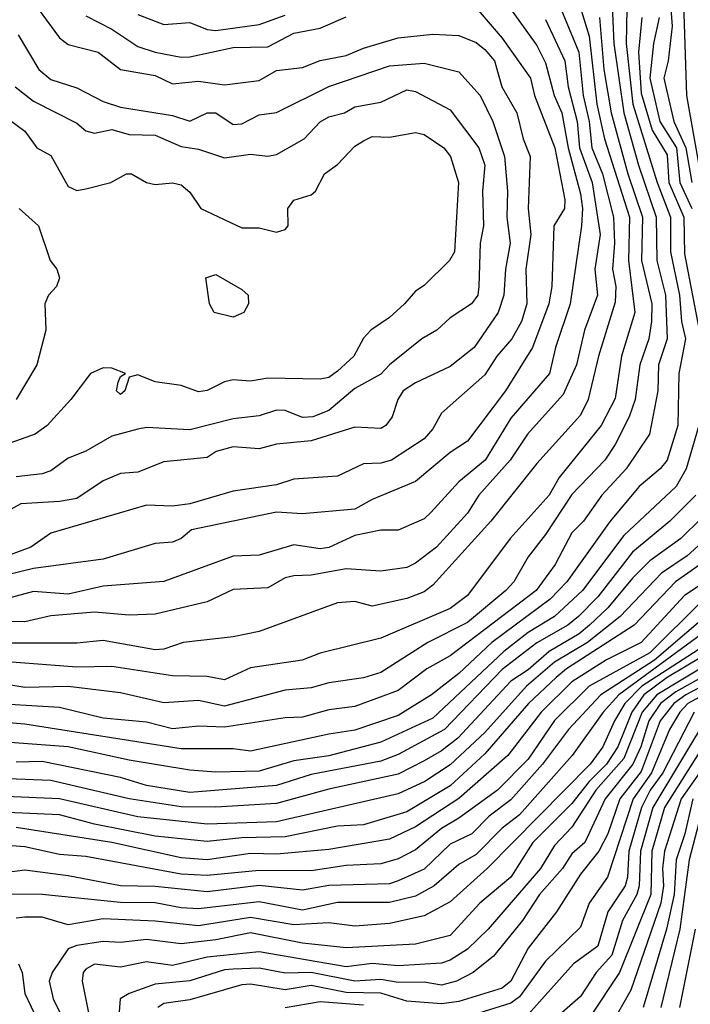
# Model space of a CAD drawing. Header units: metres. Extents: x -51132 to -49532, y -231222 to -229437.
# Tile 35 of 256: x -50860 to -50822, y -231041 to -230984. Entities that reach past the tile are written whole.
import ezdxf

# ---------------------------------------------------------------- set-up
doc = ezdxf.new("R2010")
doc.units = ezdxf.units.M
for name, color, linetype in [('CONTOUR_HALF', 8, 'Continuous'), ('CONTOUR_INDEX', 1, 'Continuous'), ('CONTOUR_INTER', 3, 'Continuous')]:
    doc.layers.add(name, color=color, linetype=linetype)

msp = doc.modelspace()

# ---------------------------------------------------------------- linework, layer by layer
at = {"layer": 'CONTOUR_HALF'}
for points, elevation in [([(-50826.311, -230981.759), (-50826.148, -230985.259), (-50825.579, -230989.259), (-50824.733, -230992.259), (-50823.714, -230995.259), (-50823.669, -230997.759), (-50823.178, -230999.759), (-50823.088, -231002.259), (-50823.572, -231003.759), (-50823.623, -231005.259), (-50824.099, -231007.759), (-50825.446, -231009.759), (-50826.846, -231011.259), (-50827.903, -231012.759), (-50828.58, -231013.429), (-50829.539, -231015.259), (-50830.621, -231016.759), (-50835.58, -231020.512), (-50836.929, -231021.259), (-50838.58, -231022.522), (-50841.08, -231023.439), (-50842.58, -231023.621), (-50844.08, -231024.051), (-50845.08, -231024.082), (-50848.58, -231024.631), (-50850.08, -231024.571), (-50851.58, -231024.712), (-50853.08, -231024.332), (-50855.58, -231024.098), (-50858.08, -231023.496), (-50862.58, -231023.223)], 48.5), ([(-50828.521, -230981.759), (-50827.58, -230984.833), (-50827.137, -230988.759), (-50826.693, -230990.759), (-50825.254, -230995.259), (-50825.316, -230997.759), (-50824.935, -231000.759), (-50825.717, -231003.259), (-50826.08, -231005.703), (-50826.89, -231007.259), (-50829.305, -231010.259), (-50829.877, -231011.259), (-50832.13, -231013.759), (-50834.58, -231017.05), (-50835.58, -231017.798), (-50839.58, -231019.492), (-50843.08, -231020.363), (-50844.1, -231020.759), (-50847.08, -231021.2), (-50848.58, -231021.903), (-50849.58, -231021.7), (-50851.58, -231021.678), (-50855.08, -231021.129), (-50857.08, -231021.18), (-50861.08, -231020.864)], 49.5), ([(-50822.987, -230981.759), (-50822.785, -230984.259), (-50823.018, -230986.259), (-50823.266, -230987.259), (-50822.7, -230989.759), (-50822.011, -230991.259), (-50821.663, -230993.259)], 46.5), ([(-50834.08, -230983.198), (-50832.58, -230984.959), (-50830.96, -230987.259), (-50830.729, -230988.259), (-50829.561, -230991.259), (-50828.979, -230994.259), (-50829.002, -230994.759), (-50829.604, -230995.759), (-50829.725, -230999.259), (-50829.898, -231000.259), (-50830.829, -231002.759), (-50832.392, -231005.259), (-50834.58, -231008.163), (-50835.58, -231008.814), (-50837.58, -231010.478), (-50840.08, -231011.52), (-50841.08, -231012.065), (-50844.08, -231012.335), (-50845.58, -231012.241), (-50850.482, -231013.259), (-50851.08, -231013.765), (-50851.58, -231013.979), (-50852.58, -231014.047), (-50855.58, -231014.948), (-50859.58, -231015.493), (-50861.08, -231015.86)], 51.5), ([(-50830.08, -230983.873), (-50828.972, -230986.259), (-50828.778, -230987.759), (-50828.269, -230989.759), (-50828.13, -230991.259), (-50827.403, -230993.259), (-50826.938, -230996.259), (-50827.24, -230998.259), (-50827.101, -230999.759), (-50827.852, -231001.759), (-50828.298, -231003.759), (-50829.08, -231005.478), (-50831.121, -231007.759), (-50832.125, -231009.259), (-50833.925, -231011.259), (-50834.58, -231012.297), (-50836.376, -231014.259), (-50837.58, -231015.188), (-50838.08, -231015.423), (-50839.58, -231015.645), (-50841.58, -231015.516), (-50843.58, -231015.88), (-50844.58, -231015.906), (-50845.08, -231016.021), (-50846.08, -231016.606), (-50848.08, -231016.695), (-50849.58, -231017.408), (-50852.58, -231018.121), (-50854.08, -231018.184), (-50856.08, -231017.998), (-50858.58, -231018.213), (-50860.08, -231018.555), (-50863.08, -231018.481)], 50.5), ([(-50856.58, -230983.668), (-50855.08, -230984.43), (-50853.58, -230985.439), (-50852.58, -230985.757), (-50851.08, -230986.042), (-50850.58, -230986.028), (-50848.08, -230985.483), (-50846.08, -230985.452), (-50844.58, -230984.668), (-50843.08, -230984.373), (-50841.58, -230983.725)], 51.5), ([(-50824.538, -230983.759), (-50824.726, -230985.759), (-50824.58, -230988.114), (-50823.946, -230990.259), (-50823.08, -230991.675), (-50822.985, -230993.259), (-50822.112, -230995.259), (-50822.08, -230997.368), (-50821.045, -231002.759)], 47.5), ([(-50860.475, -230984.759), (-50859.279, -230986.759), (-50858.58, -230987.332), (-50857.08, -230987.818), (-50855.58, -230988.594), (-50854.58, -230988.925), (-50851.58, -230989.416), (-50850.58, -230989.732), (-50849.58, -230989.247), (-50849.08, -230989.261), (-50848.08, -230989.917), (-50847.58, -230989.885), (-50846.58, -230989.376), (-50845.58, -230989.227), (-50842.58, -230987.73), (-50839.08, -230986.555), (-50837.08, -230986.384), (-50835.08, -230986.886), (-50833.852, -230988.259), (-50833.122, -230989.759), (-50832.444, -230991.759), (-50832.271, -230993.759), (-50832.324, -230995.259), (-50832.122, -230996.759), (-50832.398, -230998.259), (-50832.485, -230999.759), (-50832.817, -231000.759), (-50834.194, -231002.759), (-50835.58, -231003.867), (-50837.58, -231004.8), (-50838.295, -231005.259), (-50838.606, -231005.759), (-50838.93, -231006.759), (-50839.293, -231007.259), (-50839.58, -231007.437), (-50841.08, -231007.343), (-50843.58, -231008.13), (-50845.58, -231008.333), (-50846.58, -231008.592), (-50848.08, -231008.476), (-50849.07, -231008.759), (-50849.58, -231009.1), (-50852.08, -231009.345), (-50853.58, -231009.935), (-50854.58, -231010.022), (-50855.58, -231010.448), (-50857.08, -231011.45), (-50858.08, -231011.639), (-50860.307, -231011.759), (-50862.08, -231012.72)], 52.5), ([(-50861.58, -230989.207), (-50860.08, -230990.317), (-50859.401, -230991.259), (-50858.58, -230991.711), (-50857.58, -230993.502), (-50857.08, -230993.722), (-50856.58, -230993.629), (-50855.136, -230993.259), (-50854.225, -230992.759), (-50853.945, -230992.759), (-50853.08, -230993.263), (-50852.58, -230993.382), (-50851.58, -230993.284), (-50851.08, -230993.392), (-50850.58, -230993.817), (-50849.938, -230994.759), (-50847.58, -230995.88), (-50846.58, -230995.874), (-50845.58, -230996.13), (-50845.08, -230995.966), (-50844.913, -230995.759), (-50844.934, -230994.759), (-50844.58, -230994.277), (-50843.58, -230993.981), (-50843.333, -230993.759), (-50842.816, -230992.759), (-50842.08, -230992.235), (-50841.08, -230991.174), (-50840.58, -230990.856), (-50840.08, -230990.625), (-50839.08, -230990.659), (-50837.58, -230990.381), (-50837.08, -230990.492), (-50835.94, -230991.259), (-50835.556, -230991.759), (-50835.098, -230993.259), (-50835.334, -230997.259), (-50835.62, -230997.759), (-50837.08, -230999.186), (-50837.58, -230999.522), (-50838.22, -231000.259), (-50839.08, -231001.043), (-50840.157, -231001.759), (-50840.58, -231002.225), (-50841.132, -231003.259), (-50842.08, -231004.13), (-50842.58, -231004.483), (-50843.08, -231004.585), (-50846.08, -231004.539), (-50847.08, -231004.696), (-50848.08, -231004.623), (-50848.58, -231004.739), (-50849.58, -231005.237), (-50850.08, -231005.318), (-50851.08, -231004.949), (-50852.58, -231004.737), (-50853.58, -231004.329), (-50854.08, -231004.467), (-50854.325, -231005.259), (-50854.58, -231005.466), (-50854.81, -231005.259), (-50854.71, -231004.759), (-50854.58, -231004.428), (-50854.281, -231004.259), (-50855.08, -231003.955), (-50855.58, -231003.928), (-50856.303, -231004.259), (-50857.429, -231005.759), (-50858.791, -231007.259), (-50859.489, -231007.759), (-50862.58, -231008.846)], 53.5), ([(-50821.249, -231007.259), (-50821.992, -231009.759), (-50822.562, -231010.759), (-50825.58, -231013.588), (-50827.965, -231016.759), (-50829.567, -231018.259), (-50831.08, -231019.171), (-50832.488, -231020.259), (-50836.58, -231024.104), (-50839.58, -231025.496), (-50842.58, -231026.269), (-50844.58, -231026.573), (-50846.58, -231027.151), (-50849.08, -231027.211), (-50850.58, -231027.096), (-50854.08, -231026.519), (-50857.58, -231025.753), (-50864.58, -231025.247)], 47.5), ([(-50821.08, -231012.577), (-50822.299, -231013.759), (-50824.08, -231015.057), (-50825.08, -231016.049), (-50826.498, -231017.759), (-50827.56, -231018.759), (-50828.156, -231019.259), (-50829.887, -231020.259), (-50831.08, -231021.317), (-50832.08, -231021.968), (-50835.142, -231025.259), (-50836.08, -231025.993), (-50837.08, -231026.571), (-50838.58, -231027.338), (-50842.58, -231028.201), (-50845.58, -231029.015), (-50849.08, -231029.235), (-50851.08, -231029.208), (-50854.072, -231028.759), (-50858.58, -231027.696), (-50861.58, -231027.586)], 46.5), ([(-50820.47, -231014.759), (-50822.591, -231016.259), (-50824.988, -231018.759), (-50828.883, -231021.259), (-50829.48, -231021.759), (-50831.071, -231023.259), (-50833.58, -231026.154), (-50835.58, -231028.007), (-50838.08, -231029.493), (-50840.58, -231030.244), (-50842.08, -231030.33), (-50845.08, -231030.942), (-50847.58, -231031), (-50849.58, -231031.206), (-50852.58, -231030.903), (-50856.08, -231030.201), (-50858.08, -231029.667), (-50861.08, -231029.537)], 45.5), ([(-50821.08, -231017.373), (-50824.08, -231020.34), (-50827.58, -231022.261), (-50829.58, -231024.25), (-50831.08, -231026.466), (-50832.851, -231028.259), (-50835.08, -231029.87), (-50836.08, -231030.451), (-50837.58, -231031.684), (-50838.58, -231032.214), (-50839.58, -231032.486), (-50841.58, -231032.592), (-50843.58, -231032.892), (-50846.58, -231032.875), (-50849.58, -231033.172), (-50851.08, -231033.096), (-50856.58, -231032.069), (-50858.08, -231031.953), (-50860.08, -231031.517), (-50861.08, -231031.443)], 44.5), ([(-50819.58, -231018.155), (-50825.873, -231022.759), (-50826.767, -231023.759), (-50828.549, -231026.259), (-50831.58, -231029.682), (-50832.58, -231030.444), (-50834.08, -231031.958), (-50835.08, -231032.525), (-50836.499, -231033.759), (-50837.58, -231034.364), (-50839.08, -231034.728), (-50842.08, -231034.727), (-50844.08, -231035.166), (-50846.58, -231034.681), (-50850.08, -231035.094), (-50851.08, -231035.032), (-50852.58, -231034.731), (-50854.58, -231034.718), (-50859.08, -231034.26), (-50863.08, -231034.225)], 43.5), ([(-50821.08, -231020.568), (-50823.08, -231021.773), (-50824.418, -231022.759), (-50825.123, -231023.759), (-50825.926, -231025.759), (-50826.574, -231026.759), (-50827.579, -231027.759), (-50828.58, -231029.012), (-50830.827, -231031.259), (-50832.08, -231033.261), (-50833.866, -231034.759), (-50835.58, -231036.625), (-50837.58, -231037.111), (-50841.58, -231037.327), (-50844.08, -231037.055), (-50847.08, -231036.464), (-50849.08, -231036.878), (-50851.08, -231037.095), (-50853.08, -231036.86), (-50854.58, -231037.029), (-50855.58, -231036.975), (-50857.08, -231037.201), (-50857.58, -231037.393), (-50858.511, -231038.759), (-50858.674, -231039.259), (-50858.444, -231040.259), (-50856.999, -231043.259)], 42.5), ([(-50820.58, -231021.469), (-50822.58, -231022.599), (-50823.473, -231023.259), (-50824.141, -231024.259), (-50824.596, -231025.759), (-50825.051, -231026.759), (-50826.65, -231028.759), (-50827.818, -231031.259), (-50828.58, -231031.921), (-50829.113, -231032.759), (-50830.433, -231034.259), (-50831.414, -231035.759), (-50833.08, -231037.817), (-50834.257, -231038.759), (-50835.21, -231039.259), (-50836.08, -231039.471), (-50837.08, -231039.314), (-50838.58, -231039.336), (-50839.58, -231039.145), (-50841.08, -231039.25), (-50843.58, -231038.76), (-50845.08, -231038.788), (-50846.58, -231038.51), (-50848.08, -231038.557), (-50848.58, -231038.596), (-50850.58, -231039.232), (-50852.58, -231039.426), (-50854.08, -231039.955), (-50854.594, -231040.259), (-50854.78, -231042.759)], 41.5), ([(-50820.08, -231022.279), (-50821.896, -231023.259), (-50822.349, -231023.759), (-50822.946, -231024.759), (-50823.979, -231027.259), (-50825.044, -231028.759), (-50826.515, -231033.259), (-50827.579, -231034.759), (-50828.08, -231036.134), (-50830.08, -231038.102), (-50831.58, -231040.151), (-50832.08, -231040.512), (-50836.08, -231041.768)], 40.5), ([(-50820.612, -231023.759), (-50823.913, -231029.259), (-50824.614, -231031.759), (-50824.684, -231033.759), (-50824.826, -231034.259), (-50825.663, -231035.759), (-50826.271, -231037.759), (-50827.164, -231038.759), (-50828.08, -231040.138), (-50829.942, -231041.759)], 39.5), ([(-50819.114, -231024.259), (-50822.278, -231028.759), (-50823.231, -231031.759), (-50823.346, -231032.759), (-50823.284, -231033.759), (-50823.453, -231034.759), (-50825.176, -231039.759), (-50826.302, -231041.759)], 38.5), ([(-50821.033, -231029.259), (-50821.817, -231032.259), (-50822.347, -231036.259), (-50823.44, -231040.759)], 37.5), ([(-50840.58, -231040.638), (-50843.08, -231040.436), (-50845.08, -231040.794)], 40.5)]:
    msp.add_lwpolyline(points, dxfattribs=dict(at, elevation=elevation))
at = {"layer": 'CONTOUR_INDEX'}
for points, elevation in [([(-50830.863, -230979.259), (-50828.174, -230985.759), (-50827.918, -230988.259), (-50827.582, -230989.759), (-50827.426, -230991.259), (-50826.803, -230992.759), (-50826.175, -230995.259), (-50826.106, -230996.759), (-50826.225, -230998.259), (-50826.037, -230999.259), (-50826.08, -231000.151), (-50827.034, -231003.259), (-50827.636, -231005.759), (-50828.08, -231006.66), (-50830.58, -231009.435), (-50833.242, -231012.759), (-50836.58, -231016.449), (-50837.08, -231016.827), (-50838.08, -231017.218), (-50840.08, -231017.658), (-50841.08, -231017.389), (-50842.08, -231017.465), (-50846.58, -231019.114), (-50848.08, -231019.431), (-50850.961, -231019.759), (-50852.08, -231020.137), (-50852.58, -231020.164), (-50855.58, -231019.634), (-50857.08, -231019.795), (-50863.08, -231019.781)], 50), ([(-50819.374, -231015.259), (-50822.08, -231017.038), (-50824.58, -231019.744), (-50826.58, -231020.751), (-50828.58, -231022.009), (-50830.332, -231023.759), (-50832.259, -231026.259), (-50835.08, -231028.737), (-50837.58, -231030.36), (-50839.08, -231031.079), (-50842.58, -231031.66), (-50845.58, -231031.938), (-50847.08, -231031.905), (-50849.58, -231032.255), (-50851.08, -231032.15), (-50855.08, -231031.268), (-50860.58, -231030.393)], 45), ([(-50821.527, -231023.759), (-50823.333, -231027.259), (-50824.053, -231028.259), (-50824.563, -231029.259), (-50825.29, -231031.759), (-50825.36, -231033.259), (-50825.506, -231033.759), (-50826.496, -231035.259), (-50827.08, -231037.23), (-50828.468, -231038.259), (-50831.08, -231041.174)], 40)]:
    msp.add_lwpolyline(points, dxfattribs=dict(at, elevation=elevation))
at = {"layer": 'CONTOUR_INTER'}
for points, elevation in [([(-50825.361, -230981.259), (-50825.435, -230985.259), (-50825.057, -230988.759), (-50823.65, -230993.259), (-50822.884, -230995.259), (-50822.881, -230997.259), (-50822.37, -230999.759), (-50822.248, -231001.259), (-50822.022, -231002.259), (-50822.414, -231004.259), (-50822.459, -231007.259), (-50823.08, -231009.256), (-50823.485, -231009.759), (-50824.696, -231010.759), (-50826.363, -231012.759), (-50828.863, -231016.259), (-50829.817, -231017.259), (-50833.174, -231019.759), (-50835.08, -231021.531), (-50836.665, -231022.759), (-50838.58, -231023.955), (-50841.08, -231024.802), (-50842.58, -231025.021), (-50847.08, -231026.007), (-50848.08, -231025.877), (-50851.08, -231025.878), (-50860.08, -231024.457), (-50863.08, -231024.208)], 48), ([(-50833.08, -230981.882), (-50830.58, -230985.378), (-50830.08, -230986.366), (-50829.599, -230988.259), (-50829.147, -230989.259), (-50828.787, -230991.259), (-50828.08, -230993.911), (-50827.958, -230994.759), (-50828.014, -230995.759), (-50828.66, -231000.259), (-50829.506, -231002.759), (-50829.858, -231004.259), (-50832.08, -231006.827), (-50833.568, -231009.259), (-50835.08, -231010.503), (-50836.693, -231012.259), (-50837.08, -231012.624), (-50838.58, -231013.289), (-50839.58, -231013.288), (-50841.08, -231013.595), (-50842.58, -231014.288), (-50843.08, -231014.35), (-50844.58, -231014.135), (-50846.58, -231014.713), (-50848.08, -231014.778), (-50852.08, -231016.231), (-50855.58, -231016.504), (-50857.58, -231016.974), (-50859.58, -231016.821), (-50861.08, -231017.222)], 51), ([(-50822.182, -230981.759), (-50821.972, -230988.259), (-50821.248, -230992.259)], 46), ([(-50859.319, -230983.259), (-50858.08, -230984.926), (-50857.58, -230985.317), (-50855.869, -230985.759), (-50854.58, -230986.763), (-50852.58, -230987.105), (-50851.58, -230987.592), (-50850.08, -230987.439), (-50848.58, -230987.64), (-50846.58, -230987.384), (-50845.58, -230986.817), (-50844.08, -230986.634), (-50843.08, -230986.234), (-50841.58, -230985.96), (-50840.58, -230985.533), (-50838.58, -230984.938), (-50836.58, -230984.723), (-50835.08, -230984.806), (-50834.08, -230985.195), (-50833.58, -230985.615), (-50833.028, -230986.259), (-50832.597, -230987.759), (-50831.741, -230989.259), (-50831.375, -230990.759), (-50830.966, -230991.759), (-50831.083, -230994.759), (-50830.927, -230996.259), (-50831.231, -230998.259), (-50831.174, -231000.259), (-50831.481, -231001.259), (-50832.027, -231002.259), (-50832.897, -231003.259), (-50833.58, -231004.337), (-50836.08, -231006.547), (-50836.58, -231007.454), (-50837.08, -231008.027), (-50838.966, -231009.259), (-50839.58, -231009.433), (-50840.58, -231009.463), (-50842.08, -231010.171), (-50844.58, -231010.354), (-50845.58, -231010.679), (-50848.08, -231011.046), (-50850.58, -231011.773), (-50851.58, -231011.909), (-50853.08, -231011.836), (-50858.58, -231013.455), (-50859.749, -231014.259), (-50861.08, -231014.762)], 52), ([(-50826.974, -230983.759), (-50826.726, -230986.759), (-50826.299, -230989.259), (-50825.35, -230992.759), (-50824.509, -230995.259), (-50824.552, -230997.759), (-50823.971, -231000.259), (-50823.977, -231001.259), (-50824.135, -231002.259), (-50824.658, -231003.759), (-50824.921, -231005.759), (-50825.273, -231006.759), (-50826.08, -231008.351), (-50826.666, -231009.259), (-50828.58, -231011.228), (-50830.08, -231013.53), (-50831.08, -231014.816), (-50831.918, -231016.259), (-50832.382, -231016.759), (-50834.58, -231018.604), (-50836.873, -231019.759), (-50839.58, -231021.48), (-50840.58, -231021.788), (-50842.58, -231022.081), (-50843.58, -231022.357), (-50845.08, -231022.504), (-50848.58, -231023.407), (-50850.08, -231023.094), (-50852.08, -231023.215), (-50854.58, -231022.651), (-50857.58, -231022.275), (-50860.08, -231022.337), (-50861.58, -231022.094)], 49), ([(-50853.58, -230983.584), (-50852.08, -230984.176), (-50850.58, -230984.049), (-50849.58, -230984.455), (-50849.08, -230984.508), (-50846.58, -230984.174), (-50845.08, -230983.636)], 51), ([(-50823.547, -230983.759), (-50823.867, -230985.259), (-50824.071, -230987.259), (-50823.494, -230989.759), (-50822.541, -230991.259), (-50822.357, -230993.259), (-50821.658, -230994.759)], 47), ([(-50860.645, -230987.759), (-50859.58, -230988.587), (-50857.08, -230989.852), (-50856.58, -230990.281), (-50856.08, -230990.428), (-50855.08, -230990.215), (-50854.08, -230990.495), (-50852.58, -230990.532), (-50851.08, -230991.19), (-50850.08, -230991.352), (-50848.58, -230991.836), (-50847.08, -230991.641), (-50846.08, -230991.752), (-50845.58, -230991.661), (-50843.998, -230990.759), (-50843.08, -230989.765), (-50842.58, -230989.484), (-50841.669, -230989.259), (-50841.08, -230988.898), (-50839.58, -230988.635), (-50838.08, -230987.923), (-50837.58, -230988.026), (-50835.58, -230989.085), (-50833.934, -230991.259), (-50833.585, -230992.259), (-50833.715, -230993.759), (-50833.666, -230995.759), (-50833.859, -230996.759), (-50833.933, -230999.259), (-50833.993, -230999.759), (-50834.362, -231000.259), (-50835.58, -231001.056), (-50836.344, -231001.759), (-50837.206, -231002.259), (-50839.08, -231003.759), (-50839.58, -231004.306), (-50841.08, -231005.126), (-50842.58, -231006.397), (-50843.491, -231006.759), (-50844.08, -231006.786), (-50845.08, -231006.398), (-50845.58, -231006.368), (-50846.58, -231006.705), (-50848.08, -231006.868), (-50850.58, -231007.514), (-50853.08, -231007.369), (-50853.58, -231007.471), (-50855.08, -231007.871), (-50856.58, -231008.739), (-50857.58, -231009.132), (-50858.58, -231009.87), (-50859.08, -231010.043), (-50860.58, -231010.205)], 53), ([(-50860.405, -230994.759), (-50859.306, -230995.759), (-50858.623, -230997.759), (-50858.236, -230998.259), (-50858.084, -230998.759), (-50858.262, -230999.259), (-50858.728, -230999.759), (-50858.927, -231000.259), (-50858.872, -231001.759), (-50859.386, -231003.759), (-50860.585, -231005.759)], 54), ([(-50849.666, -230998.759), (-50849.08, -230998.563), (-50847.58, -230999.423), (-50847.211, -230999.759), (-50847.195, -231000.259), (-50847.462, -231000.759), (-50848.08, -231001.011), (-50849.178, -231000.759), (-50849.456, -231000.259), (-50849.666, -230998.759)], 54), ([(-50821.425, -231011.259), (-50822.936, -231012.759), (-50825.08, -231014.552), (-50827.08, -231017.12), (-50828.187, -231018.259), (-50828.802, -231018.759), (-50830.58, -231019.765), (-50832.58, -231021.31), (-50835.907, -231024.759), (-50838.58, -231026.196), (-50839.58, -231026.576), (-50843.58, -231027.354), (-50845.58, -231027.985), (-50850.58, -231028.386), (-50853.08, -231027.984), (-50854.58, -231027.517), (-50859.08, -231026.606), (-50860.58, -231026.637)], 47), ([(-50820.08, -231013.094), (-50821.926, -231014.759), (-50823.409, -231015.759), (-50825.795, -231018.259), (-50827.673, -231019.759), (-50829.58, -231020.881), (-50831.19, -231022.259), (-50833.58, -231024.929), (-50835.58, -231026.794), (-50837.034, -231027.759), (-50838.58, -231028.473), (-50845.58, -231030.081), (-50849.58, -231030.208), (-50853.58, -231029.793), (-50858.08, -231028.756), (-50862.08, -231028.581)], 46), ([(-50820.08, -231017.587), (-50823.816, -231020.759), (-50826.902, -231022.759), (-50828.772, -231024.759), (-50830.257, -231026.759), (-50832.08, -231028.807), (-50833.326, -231029.759), (-50834.341, -231030.759), (-50835.58, -231031.358), (-50837.08, -231032.794), (-50838.58, -231033.477), (-50839.08, -231033.644), (-50842.58, -231033.732), (-50844.08, -231034.015), (-50846.58, -231033.748), (-50849.58, -231034.111), (-50852.58, -231033.801), (-50854.58, -231033.767), (-50857.58, -231033.188), (-50860.08, -231032.853), (-50861.58, -231033.057)], 44), ([(-50818.316, -231018.259), (-50824.532, -231022.259), (-50825.52, -231023.259), (-50826.12, -231024.259), (-50826.788, -231025.759), (-50827.51, -231026.759), (-50833.452, -231032.759), (-50835.58, -231034.685), (-50837.08, -231035.494), (-50839.08, -231035.937), (-50841.08, -231036.074), (-50842.58, -231035.888), (-50844.58, -231036.011), (-50847.08, -231035.59), (-50850.08, -231036.064), (-50852.58, -231035.787), (-50855.58, -231035.659), (-50857.58, -231036.005), (-50859.08, -231035.574), (-50860.08, -231035.566), (-50860.58, -231035.631)], 43), ([(-50820.58, -231020.898), (-50823.667, -231022.759), (-50824.518, -231023.759), (-50825.58, -231026.438), (-50827.184, -231028.259), (-50828.58, -231030.375), (-50829.58, -231031.429), (-50830.385, -231032.759), (-50833.383, -231036.259), (-50834.58, -231037.413), (-50835.58, -231038.04), (-50836.08, -231038.21), (-50838.58, -231038.376), (-50840.08, -231038.239), (-50841.58, -231038.425), (-50846.58, -231037.562), (-50849.58, -231037.871), (-50851.58, -231038.357), (-50853.08, -231038.144), (-50854.58, -231038.451), (-50856.08, -231038.268), (-50856.58, -231038.551), (-50856.719, -231038.759), (-50856.777, -231039.259), (-50856.374, -231041.259)], 42), ([(-50820.58, -231022.007), (-50822.01, -231022.759), (-50822.691, -231023.259), (-50823.476, -231024.259), (-50824.58, -231027.184), (-50825.803, -231028.759), (-50826.493, -231030.759), (-50827.011, -231031.759), (-50828.08, -231033.082), (-50829.464, -231035.259), (-50831.08, -231037.342), (-50832.08, -231039.259), (-50832.58, -231039.66), (-50835.08, -231040.428), (-50836.08, -231040.553), (-50838.08, -231040.405), (-50839.58, -231039.939), (-50841.58, -231039.911), (-50843.58, -231039.507), (-50845.08, -231039.747), (-50847.08, -231039.422), (-50847.58, -231039.464), (-50850.58, -231040.317), (-50852.08, -231040.538), (-50852.417, -231040.759)], 41), ([(-50820.093, -231024.259), (-50823.226, -231029.259), (-50823.958, -231031.759), (-50824.019, -231034.259), (-50825.822, -231038.759), (-50827.488, -231041.259)], 39), ([(-50821.6, -231028.759), (-50822.053, -231030.759), (-50822.568, -231032.259), (-50822.685, -231034.259), (-50823.111, -231036.259), (-50824.457, -231040.759)], 38), ([(-50821.472, -231036.259), (-50822.363, -231040.759)], 37), ([(-50860.445, -231038.259), (-50860.23, -231038.759), (-50860.08, -231039.956), (-50858.986, -231042.259)], 43)]:
    msp.add_lwpolyline(points, dxfattribs=dict(at, elevation=elevation))

doc.saveas('drawing.dxf')
